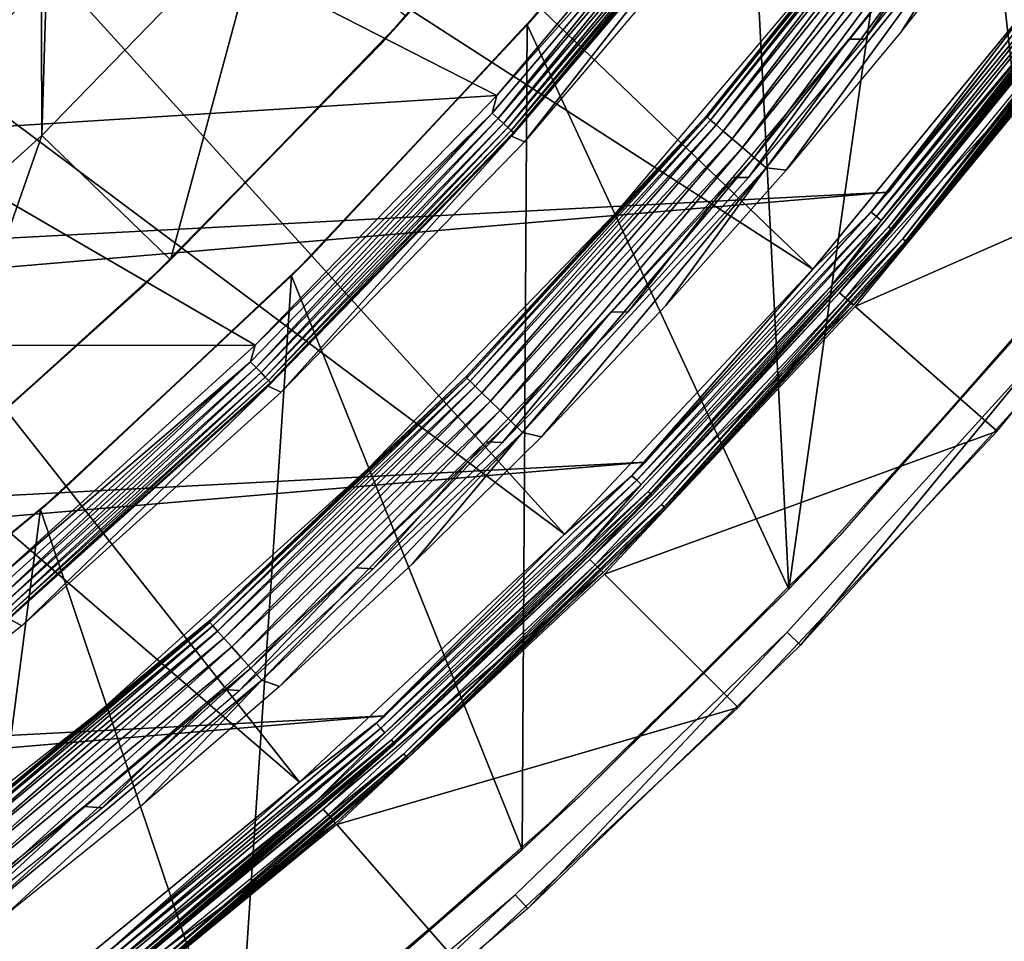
# Model space of a CAD drawing. Header units: millimetres. Extents: x -30.2 to 30.2, y -30.6 to 30.2.
# Tile 33 of 101: x 17.6 to 22.8, y -22.6 to -17.8. Entities that reach past the tile are written whole.
import ezdxf

# ---------------------------------------------------------------- set-up
doc = ezdxf.new("R2010")
doc.units = ezdxf.units.MM
doc.header["$LTSCALE"] = 65.185185
for name, color, linetype in [('1', 7, 'CONTINUOUS'), ('11', 7, 'CONTINUOUS'), ('12', 7, 'CONTINUOUS'), ('14', 7, 'CONTINUOUS'), ('17', 7, 'CONTINUOUS'), ('18', 7, 'CONTINUOUS'), ('2', 7, 'CONTINUOUS'), ('20', 7, 'CONTINUOUS'), ('22', 7, 'CONTINUOUS'), ('23', 7, 'CONTINUOUS'), ('25', 7, 'CONTINUOUS'), ('3', 7, 'CONTINUOUS'), ('32', 7, 'CONTINUOUS'), ('33', 7, 'CONTINUOUS'), ('35', 7, 'CONTINUOUS'), ('37', 7, 'CONTINUOUS'), ('39', 7, 'CONTINUOUS'), ('40', 7, 'CONTINUOUS'), ('41', 7, 'CONTINUOUS'), ('44', 7, 'CONTINUOUS'), ('46', 7, 'CONTINUOUS'), ('6', 7, 'CONTINUOUS'), ('8', 7, 'CONTINUOUS')]:
    doc.layers.add(name, color=color, linetype=linetype)

msp = doc.modelspace()

# ---------------------------------------------------------------- linework, layer by layer
at = {"layer": '1', "color": 251, "linetype": 'Continuous', "true_color": 0x4c4c4c}
for points in [[(21.382, -17.0163, 4.2035), (20.2708, -18.4301, 0.1965), (20.2019, -18.4018, 4.2035), (21.382, -17.0163, 4.2035)], [(21.4519, -17.0408, 0.1965), (20.2708, -18.4301, 0.1965), (21.382, -17.0163, 4.2035), (21.4519, -17.0408, 0.1965)], [(20.2019, -18.4018, 4.2035), (18.9998, -19.7378, 0.1965), (18.9322, -19.7058, 4.2035), (20.2019, -18.4018, 4.2035)], [(20.2708, -18.4301, 0.1965), (18.9998, -19.7378, 0.1965), (20.2019, -18.4018, 4.2035), (20.2708, -18.4301, 0.1965)], [(18.9322, -19.7058, 4.2035), (17.6446, -20.9581, 0.1965), (17.5785, -20.9222, 4.2035), (18.9322, -19.7058, 4.2035)], [(18.9998, -19.7378, 0.1965), (17.6446, -20.9581, 0.1965), (18.9322, -19.7058, 4.2035), (18.9998, -19.7378, 0.1965)], [(17.6446, -20.9581, 0.1965), (16.2111, -22.0856, 0.1965), (17.5785, -20.9222, 4.2035), (17.6446, -20.9581, 0.1965)]]:
    msp.add_3dface(points, dxfattribs=at)
at = {"layer": '11', "color": 251, "linetype": 'Continuous', "true_color": 0x4c4c4c}
for points in [[(23.24, -17.3444, 6.0066), (22.9772, -17.631, 6.0125), (22.081, -18.7978, 6.0066), (23.24, -17.3444, 6.0066)], [(23.24, -17.3444, 6.0066), (22.081, -18.7978, 6.0066), (23.2679, -17.3653, 5.994), (23.24, -17.3444, 6.0066)], [(23.2679, -17.3653, 5.994), (22.081, -18.7978, 6.0066), (22.1075, -18.8204, 5.994), (23.2679, -17.3653, 5.994)], [(23.2679, -17.3653, 5.994), (22.1075, -18.8204, 5.994), (23.2936, -17.3844, 5.9751), (23.2679, -17.3653, 5.994)], [(23.2936, -17.3844, 5.9751), (22.1075, -18.8204, 5.994), (22.1319, -18.8411, 5.9751), (23.2936, -17.3844, 5.9751)], [(23.2936, -17.3844, 5.9751), (22.1319, -18.8411, 5.9751), (23.0814, -17.711, 5.9508), (23.2936, -17.3844, 5.9751)], [(22.9772, -17.631, 6.0125), (21.7749, -19.0961, 6.0125), (22.081, -18.7978, 6.0066), (22.9772, -17.631, 6.0125)], [(23.0814, -17.711, 5.9508), (22.1319, -18.8411, 5.9751), (21.8736, -19.1827, 5.9508), (23.0814, -17.711, 5.9508)], [(22.081, -18.7978, 6.0066), (21.7749, -19.0961, 6.0125), (20.8312, -20.1739, 6.0066), (22.081, -18.7978, 6.0066)], [(22.081, -18.7978, 6.0066), (20.8312, -20.1739, 6.0066), (22.1075, -18.8204, 5.994), (22.081, -18.7978, 6.0066)], [(22.1075, -18.8204, 5.994), (20.8312, -20.1739, 6.0066), (20.8563, -20.1982, 5.994), (22.1075, -18.8204, 5.994)], [(22.1075, -18.8204, 5.994), (20.8563, -20.1982, 5.994), (22.1319, -18.8411, 5.9751), (22.1075, -18.8204, 5.994)], [(22.1319, -18.8411, 5.9751), (20.8563, -20.1982, 5.994), (20.8793, -20.2204, 5.9751), (22.1319, -18.8411, 5.9751)], [(22.1319, -18.8411, 5.9751), (20.8793, -20.2204, 5.9751), (21.8736, -19.1827, 5.9508), (22.1319, -18.8411, 5.9751)], [(21.7749, -19.0961, 6.0125), (20.4793, -20.4793, 6.0125), (20.8312, -20.1739, 6.0066), (21.7749, -19.0961, 6.0125)], [(21.8736, -19.1827, 5.9508), (20.8793, -20.2204, 5.9751), (20.5722, -20.5722, 5.9508), (21.8736, -19.1827, 5.9508)], [(20.8312, -20.1739, 6.0066), (20.4793, -20.4793, 6.0125), (19.4959, -21.4671, 6.0066), (20.8312, -20.1739, 6.0066)], [(20.8312, -20.1739, 6.0066), (19.4959, -21.4671, 6.0066), (20.8563, -20.1982, 5.994), (20.8312, -20.1739, 6.0066)], [(20.8563, -20.1982, 5.994), (19.4959, -21.4671, 6.0066), (19.5193, -21.493, 5.994), (20.8563, -20.1982, 5.994)], [(20.8563, -20.1982, 5.994), (19.5193, -21.493, 5.994), (20.8793, -20.2204, 5.9751), (20.8563, -20.1982, 5.994)], [(20.8793, -20.2204, 5.9751), (19.5193, -21.493, 5.994), (19.5408, -21.5166, 5.9751), (20.8793, -20.2204, 5.9751)], [(20.8793, -20.2204, 5.9751), (19.5408, -21.5166, 5.9751), (20.5722, -20.5722, 5.9508), (20.8793, -20.2204, 5.9751)], [(20.4793, -20.4793, 6.0125), (19.0961, -21.7749, 6.0125), (19.4959, -21.4671, 6.0066), (20.4793, -20.4793, 6.0125)], [(20.5722, -20.5722, 5.9508), (19.5408, -21.5166, 5.9751), (19.1827, -21.8736, 5.9508), (20.5722, -20.5722, 5.9508)], [(19.4959, -21.4671, 6.0066), (19.0961, -21.7749, 6.0125), (18.0804, -22.6721, 6.0066), (19.4959, -21.4671, 6.0066)], [(19.4959, -21.4671, 6.0066), (18.0804, -22.6721, 6.0066), (19.5193, -21.493, 5.994), (19.4959, -21.4671, 6.0066)], [(19.5193, -21.493, 5.994), (18.0804, -22.6721, 6.0066), (18.1022, -22.6994, 5.994), (19.5193, -21.493, 5.994)], [(19.5193, -21.493, 5.994), (18.1022, -22.6994, 5.994), (19.5408, -21.5166, 5.9751), (19.5193, -21.493, 5.994)], [(19.5408, -21.5166, 5.9751), (18.1022, -22.6994, 5.994), (18.1221, -22.7244, 5.9751), (19.5408, -21.5166, 5.9751)], [(19.5408, -21.5166, 5.9751), (18.1221, -22.7244, 5.9751), (19.1827, -21.8736, 5.9508), (19.5408, -21.5166, 5.9751)], [(19.0961, -21.7749, 6.0125), (17.631, -22.9772, 6.0125), (18.0804, -22.6721, 6.0066), (19.0961, -21.7749, 6.0125)], [(19.1827, -21.8736, 5.9508), (18.1221, -22.7244, 5.9751), (17.711, -23.0814, 5.9508), (19.1827, -21.8736, 5.9508)]]:
    msp.add_3dface(points, dxfattribs=at)
at = {"layer": '12', "color": 251, "linetype": 'Continuous', "true_color": 0x4c4c4c}
for points in [[(23.3343, -17.4148, 5.9217), (23.0814, -17.711, 5.9508), (22.1706, -18.8741, 5.9217), (23.3343, -17.4148, 5.9217)], [(23.3343, -17.4148, 5.9217), (22.1706, -18.8741, 5.9217), (23.3481, -17.4251, 5.8888), (23.3343, -17.4148, 5.9217)], [(23.3481, -17.4251, 5.8888), (22.1706, -18.8741, 5.9217), (22.1837, -18.8852, 5.8888), (23.3481, -17.4251, 5.8888)], [(23.3567, -17.4316, 5.8533), (23.3481, -17.4251, 5.8888), (22.1837, -18.8852, 5.8888), (23.3567, -17.4316, 5.8533)], [(22.1919, -18.8922, 5.8533), (23.3567, -17.4316, 5.8533), (22.1837, -18.8852, 5.8888), (22.1919, -18.8922, 5.8533)], [(22.1919, -18.8922, 5.8533), (23.125, -17.7445, 5.8165), (23.3567, -17.4316, 5.8533), (22.1919, -18.8922, 5.8533)], [(23.0814, -17.711, 5.9508), (21.8736, -19.1827, 5.9508), (22.1706, -18.8741, 5.9217), (23.0814, -17.711, 5.9508)], [(21.915, -19.2189, 5.8165), (23.125, -17.7445, 5.8165), (22.1919, -18.8922, 5.8533), (21.915, -19.2189, 5.8165)], [(22.1706, -18.8741, 5.9217), (21.8736, -19.1827, 5.9508), (20.9158, -20.2558, 5.9217), (22.1706, -18.8741, 5.9217)], [(22.1706, -18.8741, 5.9217), (20.9158, -20.2558, 5.9217), (22.1837, -18.8852, 5.8888), (22.1706, -18.8741, 5.9217)], [(22.1837, -18.8852, 5.8888), (20.9158, -20.2558, 5.9217), (20.9281, -20.2677, 5.8888), (22.1837, -18.8852, 5.8888)], [(22.1919, -18.8922, 5.8533), (22.1837, -18.8852, 5.8888), (20.9281, -20.2677, 5.8888), (22.1919, -18.8922, 5.8533)], [(20.9359, -20.2753, 5.8533), (22.1919, -18.8922, 5.8533), (20.9281, -20.2677, 5.8888), (20.9359, -20.2753, 5.8533)], [(20.9359, -20.2753, 5.8533), (21.915, -19.2189, 5.8165), (22.1919, -18.8922, 5.8533), (20.9359, -20.2753, 5.8533)], [(21.8736, -19.1827, 5.9508), (20.5722, -20.5722, 5.9508), (20.9158, -20.2558, 5.9217), (21.8736, -19.1827, 5.9508)], [(20.6111, -20.6111, 5.8165), (21.915, -19.2189, 5.8165), (20.9359, -20.2753, 5.8533), (20.6111, -20.6111, 5.8165)], [(20.9158, -20.2558, 5.9217), (20.5722, -20.5722, 5.9508), (19.575, -21.5542, 5.9217), (20.9158, -20.2558, 5.9217)], [(20.9158, -20.2558, 5.9217), (19.575, -21.5542, 5.9217), (20.9281, -20.2677, 5.8888), (20.9158, -20.2558, 5.9217)], [(20.9281, -20.2677, 5.8888), (19.575, -21.5542, 5.9217), (19.5865, -21.567, 5.8888), (20.9281, -20.2677, 5.8888)], [(20.9359, -20.2753, 5.8533), (20.9281, -20.2677, 5.8888), (19.5865, -21.567, 5.8888), (20.9359, -20.2753, 5.8533)], [(19.5938, -21.575, 5.8533), (20.9359, -20.2753, 5.8533), (19.5865, -21.567, 5.8888), (19.5938, -21.575, 5.8533)], [(19.5938, -21.575, 5.8533), (20.6111, -20.6111, 5.8165), (20.9359, -20.2753, 5.8533), (19.5938, -21.575, 5.8533)], [(20.5722, -20.5722, 5.9508), (19.1827, -21.8736, 5.9508), (19.575, -21.5542, 5.9217), (20.5722, -20.5722, 5.9508)], [(19.2189, -21.915, 5.8165), (20.6111, -20.6111, 5.8165), (19.5938, -21.575, 5.8533), (19.2189, -21.915, 5.8165)], [(19.575, -21.5542, 5.9217), (19.1827, -21.8736, 5.9508), (18.1538, -22.7641, 5.9217), (19.575, -21.5542, 5.9217)], [(19.575, -21.5542, 5.9217), (18.1538, -22.7641, 5.9217), (19.5865, -21.567, 5.8888), (19.575, -21.5542, 5.9217)], [(19.5865, -21.567, 5.8888), (18.1538, -22.7641, 5.9217), (18.1645, -22.7776, 5.8888), (19.5865, -21.567, 5.8888)], [(19.5938, -21.575, 5.8533), (19.5865, -21.567, 5.8888), (18.1645, -22.7776, 5.8888), (19.5938, -21.575, 5.8533)], [(18.1712, -22.786, 5.8533), (19.5938, -21.575, 5.8533), (18.1645, -22.7776, 5.8888), (18.1712, -22.786, 5.8533)], [(18.1712, -22.786, 5.8533), (19.2189, -21.915, 5.8165), (19.5938, -21.575, 5.8533), (18.1712, -22.786, 5.8533)], [(19.1827, -21.8736, 5.9508), (17.711, -23.0814, 5.9508), (18.1538, -22.7641, 5.9217), (19.1827, -21.8736, 5.9508)], [(17.7445, -23.125, 5.8165), (19.2189, -21.915, 5.8165), (18.1712, -22.786, 5.8533), (17.7445, -23.125, 5.8165)]]:
    msp.add_3dface(points, dxfattribs=at)
at = {"layer": '14', "color": 251, "linetype": 'Continuous', "true_color": 0x4c4c4c}
for points in [[(22.2449, -18.9373, 0.0907), (23.1573, -17.7692, 0.0598), (23.4125, -17.4732, 0.0907), (22.2449, -18.9373, 0.0907)], [(22.2449, -18.9373, 0.0907), (23.4125, -17.4732, 0.0907), (22.2588, -18.9492, 0.1259), (22.2449, -18.9373, 0.0907)], [(22.2588, -18.9492, 0.1259), (23.4125, -17.4732, 0.0907), (23.4271, -17.4841, 0.1259), (22.2588, -18.9492, 0.1259)], [(22.2671, -18.9563, 0.1641), (22.2588, -18.9492, 0.1259), (23.4271, -17.4841, 0.1259), (22.2671, -18.9563, 0.1641)], [(23.4359, -17.4907, 0.1641), (22.2671, -18.9563, 0.1641), (23.4271, -17.4841, 0.1259), (23.4359, -17.4907, 0.1641)], [(23.4359, -17.4907, 0.1641), (23.2028, -17.8041, 0.2035), (22.2671, -18.9563, 0.1641), (23.4359, -17.4907, 0.1641)], [(21.9455, -19.2457, 0.0598), (23.1573, -17.7692, 0.0598), (22.2449, -18.9373, 0.0907), (21.9455, -19.2457, 0.0598)], [(23.2028, -17.8041, 0.2035), (21.9886, -19.2835, 0.2035), (22.2671, -18.9563, 0.1641), (23.2028, -17.8041, 0.2035)], [(20.9858, -20.3237, 0.0907), (21.9455, -19.2457, 0.0598), (22.2449, -18.9373, 0.0907), (20.9858, -20.3237, 0.0907)], [(20.9858, -20.3237, 0.0907), (22.2449, -18.9373, 0.0907), (20.999, -20.3364, 0.1259), (20.9858, -20.3237, 0.0907)], [(20.999, -20.3364, 0.1259), (22.2449, -18.9373, 0.0907), (22.2588, -18.9492, 0.1259), (20.999, -20.3364, 0.1259)], [(21.0069, -20.344, 0.1641), (20.999, -20.3364, 0.1259), (22.2588, -18.9492, 0.1259), (21.0069, -20.344, 0.1641)], [(22.2671, -18.9563, 0.1641), (21.0069, -20.344, 0.1641), (22.2588, -18.9492, 0.1259), (22.2671, -18.9563, 0.1641)], [(22.2671, -18.9563, 0.1641), (21.9886, -19.2835, 0.2035), (21.0069, -20.344, 0.1641), (22.2671, -18.9563, 0.1641)], [(20.6398, -20.6398, 0.0598), (21.9455, -19.2457, 0.0598), (20.9858, -20.3237, 0.0907), (20.6398, -20.6398, 0.0598)], [(21.9886, -19.2835, 0.2035), (20.6804, -20.6804, 0.2035), (21.0069, -20.344, 0.1641), (21.9886, -19.2835, 0.2035)], [(19.6406, -21.6265, 0.0907), (20.6398, -20.6398, 0.0598), (20.9858, -20.3237, 0.0907), (19.6406, -21.6265, 0.0907)], [(19.6406, -21.6265, 0.0907), (20.9858, -20.3237, 0.0907), (19.6529, -21.64, 0.1259), (19.6406, -21.6265, 0.0907)], [(19.6529, -21.64, 0.1259), (20.9858, -20.3237, 0.0907), (20.999, -20.3364, 0.1259), (19.6529, -21.64, 0.1259)], [(19.6602, -21.6481, 0.1641), (19.6529, -21.64, 0.1259), (20.999, -20.3364, 0.1259), (19.6602, -21.6481, 0.1641)], [(21.0069, -20.344, 0.1641), (19.6602, -21.6481, 0.1641), (20.999, -20.3364, 0.1259), (21.0069, -20.344, 0.1641)], [(21.0069, -20.344, 0.1641), (20.6804, -20.6804, 0.2035), (19.6602, -21.6481, 0.1641), (21.0069, -20.344, 0.1641)], [(19.2457, -21.9455, 0.0598), (20.6398, -20.6398, 0.0598), (19.6406, -21.6265, 0.0907), (19.2457, -21.9455, 0.0598)], [(20.6804, -20.6804, 0.2035), (19.2835, -21.9886, 0.2035), (19.6602, -21.6481, 0.1641), (20.6804, -20.6804, 0.2035)], [(18.2146, -22.8404, 0.0907), (19.2457, -21.9455, 0.0598), (19.6406, -21.6265, 0.0907), (18.2146, -22.8404, 0.0907)], [(18.2146, -22.8404, 0.0907), (19.6406, -21.6265, 0.0907), (18.226, -22.8547, 0.1259), (18.2146, -22.8404, 0.0907)], [(18.226, -22.8547, 0.1259), (19.6406, -21.6265, 0.0907), (19.6529, -21.64, 0.1259), (18.226, -22.8547, 0.1259)], [(18.2329, -22.8633, 0.1641), (18.226, -22.8547, 0.1259), (19.6529, -21.64, 0.1259), (18.2329, -22.8633, 0.1641)], [(19.6602, -21.6481, 0.1641), (18.2329, -22.8633, 0.1641), (19.6529, -21.64, 0.1259), (19.6602, -21.6481, 0.1641)], [(19.6602, -21.6481, 0.1641), (19.2835, -21.9886, 0.2035), (18.2329, -22.8633, 0.1641), (19.6602, -21.6481, 0.1641)], [(17.7692, -23.1573, 0.0598), (19.2457, -21.9455, 0.0598), (18.2146, -22.8404, 0.0907), (17.7692, -23.1573, 0.0598)], [(19.2835, -21.9886, 0.2035), (17.8041, -23.2028, 0.2035), (18.2329, -22.8633, 0.1641), (19.2835, -21.9886, 0.2035)]]:
    msp.add_3dface(points, dxfattribs=at)
at = {"layer": '17', "color": 4, "linetype": 'Continuous'}
for points in [[(21.2236, -18.2912, -30.4956), (21.9627, -17.3672, -32.6017), (22.3847, -16.8503, -30.4956), (21.2236, -18.2912, -30.4956)], [(20.754, -18.795, -32.6017), (21.9627, -17.3672, -32.6017), (21.2236, -18.2912, -30.4956), (20.754, -18.795, -32.6017)], [(19.9697, -19.6525, -30.4956), (20.754, -18.795, -32.6017), (21.2236, -18.2912, -30.4956), (19.9697, -19.6525, -30.4956)], [(19.4526, -20.1389, -32.6017), (20.754, -18.795, -32.6017), (19.9697, -19.6525, -30.4956), (19.4526, -20.1389, -32.6017)], [(18.6284, -20.9283, -30.4956), (19.4526, -20.1389, -32.6017), (19.9697, -19.6525, -30.4956), (18.6284, -20.9283, -30.4956)], [(18.0645, -21.3929, -32.6017), (19.4526, -20.1389, -32.6017), (18.6284, -20.9283, -30.4956), (18.0645, -21.3929, -32.6017)], [(17.2057, -22.1127, -30.4956), (18.0645, -21.3929, -32.6017), (18.6284, -20.9283, -30.4956), (17.2057, -22.1127, -30.4956)], [(16.5956, -22.5514, -32.6017), (18.0645, -21.3929, -32.6017), (17.2057, -22.1127, -30.4956), (16.5956, -22.5514, -32.6017)]]:
    msp.add_3dface(points, dxfattribs=at)
at = {"layer": '18', "color": 4, "linetype": 'Continuous'}
for points in [[(21.2236, -18.2912, -30.4956), (22.3847, -16.8503, -30.4956), (22.387, -16.8609, -30.41), (21.2236, -18.2912, -30.4956)], [(21.2246, -18.3026, -30.41), (21.2236, -18.2912, -30.4956), (22.387, -16.8609, -30.41), (21.2246, -18.3026, -30.41)], [(21.2246, -18.3026, -30.41), (22.387, -16.8609, -30.41), (21.242, -18.3176, -30.3263), (21.2246, -18.3026, -30.41)], [(22.387, -16.8609, -30.41), (22.4053, -16.8747, -30.3263), (21.242, -18.3176, -30.3263), (22.387, -16.8609, -30.41)], [(22.4053, -16.8747, -30.3263), (21.2701, -18.3417, -30.2479), (21.242, -18.3176, -30.3263), (22.4053, -16.8747, -30.3263)], [(22.435, -16.8969, -30.2479), (21.2701, -18.3417, -30.2479), (22.4053, -16.8747, -30.3263), (22.435, -16.8969, -30.2479)], [(22.435, -16.8969, -30.2479), (21.3082, -18.3743, -30.177), (21.2701, -18.3417, -30.2479), (22.435, -16.8969, -30.2479)], [(22.4752, -16.9269, -30.177), (21.3082, -18.3743, -30.177), (22.435, -16.8969, -30.2479), (22.4752, -16.9269, -30.177)], [(22.4752, -16.9269, -30.177), (21.355, -18.4143, -30.1159), (21.3082, -18.3743, -30.177), (22.4752, -16.9269, -30.177)], [(22.5245, -16.9637, -30.1159), (21.355, -18.4143, -30.1159), (22.4752, -16.9269, -30.177), (22.5245, -16.9637, -30.1159)], [(22.5245, -16.9637, -30.1159), (21.4091, -18.4605, -30.0663), (21.355, -18.4143, -30.1159), (22.5245, -16.9637, -30.1159)], [(22.5816, -17.0063, -30.0663), (21.4091, -18.4605, -30.0663), (22.5245, -16.9637, -30.1159), (22.5816, -17.0063, -30.0663)], [(22.5816, -17.0063, -30.0663), (21.469, -18.5117, -30.0299), (21.4091, -18.4605, -30.0663), (22.5816, -17.0063, -30.0663)], [(22.6448, -17.0533, -30.0299), (21.469, -18.5117, -30.0299), (22.5816, -17.0063, -30.0663), (22.6448, -17.0533, -30.0299)], [(22.6448, -17.0533, -30.0299), (21.5328, -18.5661, -30.0075), (21.469, -18.5117, -30.0299), (22.6448, -17.0533, -30.0299)], [(22.712, -17.1033, -30.0075), (21.5328, -18.5661, -30.0075), (22.6448, -17.0533, -30.0299), (22.712, -17.1033, -30.0075)], [(22.712, -17.1033, -30.0075), (21.636, -18.5785, -30), (21.5328, -18.5661, -30.0075), (22.712, -17.1033, -30.0075)], [(22.2395, -17.8516, -30), (21.636, -18.5785, -30), (22.712, -17.1033, -30.0075), (22.2395, -17.8516, -30)], [(22.8187, -17.1051, -30), (22.2395, -17.8516, -30), (22.712, -17.1033, -30.0075), (22.8187, -17.1051, -30)], [(19.9697, -19.6525, -30.4956), (21.2236, -18.2912, -30.4956), (21.2246, -18.3026, -30.41), (19.9697, -19.6525, -30.4956)], [(19.9695, -19.6644, -30.41), (19.9697, -19.6525, -30.4956), (21.2246, -18.3026, -30.41), (19.9695, -19.6644, -30.41)], [(19.9695, -19.6644, -30.41), (21.2246, -18.3026, -30.41), (19.9858, -19.6805, -30.3263), (19.9695, -19.6644, -30.41)], [(21.2246, -18.3026, -30.41), (21.242, -18.3176, -30.3263), (19.9858, -19.6805, -30.3263), (21.2246, -18.3026, -30.41)], [(21.242, -18.3176, -30.3263), (20.0123, -19.7064, -30.2479), (19.9858, -19.6805, -30.3263), (21.242, -18.3176, -30.3263)], [(21.2701, -18.3417, -30.2479), (20.0123, -19.7064, -30.2479), (21.242, -18.3176, -30.3263), (21.2701, -18.3417, -30.2479)], [(21.2701, -18.3417, -30.2479), (20.0481, -19.7415, -30.177), (20.0123, -19.7064, -30.2479), (21.2701, -18.3417, -30.2479)], [(21.3082, -18.3743, -30.177), (20.0481, -19.7415, -30.177), (21.2701, -18.3417, -30.2479), (21.3082, -18.3743, -30.177)], [(21.3082, -18.3743, -30.177), (20.0922, -19.7845, -30.1159), (20.0481, -19.7415, -30.177), (21.3082, -18.3743, -30.177)], [(21.355, -18.4143, -30.1159), (20.0922, -19.7845, -30.1159), (21.3082, -18.3743, -30.177), (21.355, -18.4143, -30.1159)], [(21.355, -18.4143, -30.1159), (20.1432, -19.8342, -30.0663), (20.0922, -19.7845, -30.1159), (21.355, -18.4143, -30.1159)], [(21.4091, -18.4605, -30.0663), (20.1432, -19.8342, -30.0663), (21.355, -18.4143, -30.1159), (21.4091, -18.4605, -30.0663)], [(21.4091, -18.4605, -30.0663), (20.1995, -19.8892, -30.0299), (20.1432, -19.8342, -30.0663), (21.4091, -18.4605, -30.0663)], [(21.469, -18.5117, -30.0299), (20.1995, -19.8892, -30.0299), (21.4091, -18.4605, -30.0663), (21.469, -18.5117, -30.0299)], [(21.469, -18.5117, -30.0299), (20.2595, -19.9477, -30.0075), (20.1995, -19.8892, -30.0299), (21.469, -18.5117, -30.0299)], [(21.5328, -18.5661, -30.0075), (20.2595, -19.9477, -30.0075), (21.469, -18.5117, -30.0299), (21.5328, -18.5661, -30.0075)], [(21.5328, -18.5661, -30.0075), (20.3583, -19.9704, -30), (20.2595, -19.9477, -30.0075), (21.5328, -18.5661, -30.0075)], [(21.0087, -19.285, -30), (20.3583, -19.9704, -30), (21.5328, -18.5661, -30.0075), (21.0087, -19.285, -30)], [(21.636, -18.5785, -30), (21.0087, -19.285, -30), (21.5328, -18.5661, -30.0075), (21.636, -18.5785, -30)], [(18.6272, -20.9403, -30.41), (18.6284, -20.9283, -30.4956), (19.9695, -19.6644, -30.41), (18.6272, -20.9403, -30.41)], [(18.6272, -20.9403, -30.41), (19.9695, -19.6644, -30.41), (18.6424, -20.9574, -30.3263), (18.6272, -20.9403, -30.41)], [(18.6284, -20.9283, -30.4956), (19.9697, -19.6525, -30.4956), (19.9695, -19.6644, -30.41), (18.6284, -20.9283, -30.4956)], [(19.9695, -19.6644, -30.41), (19.9858, -19.6805, -30.3263), (18.6424, -20.9574, -30.3263), (19.9695, -19.6644, -30.41)], [(19.9858, -19.6805, -30.3263), (18.6671, -20.9851, -30.2479), (18.6424, -20.9574, -30.3263), (19.9858, -19.6805, -30.3263)], [(20.0123, -19.7064, -30.2479), (18.6671, -20.9851, -30.2479), (19.9858, -19.6805, -30.3263), (20.0123, -19.7064, -30.2479)], [(20.0123, -19.7064, -30.2479), (18.7006, -21.0224, -30.177), (18.6671, -20.9851, -30.2479), (20.0123, -19.7064, -30.2479)], [(20.0481, -19.7415, -30.177), (18.7006, -21.0224, -30.177), (20.0123, -19.7064, -30.2479), (20.0481, -19.7415, -30.177)], [(20.0481, -19.7415, -30.177), (18.7417, -21.0683, -30.1159), (18.7006, -21.0224, -30.177), (20.0481, -19.7415, -30.177)], [(20.0922, -19.7845, -30.1159), (18.7417, -21.0683, -30.1159), (20.0481, -19.7415, -30.177), (20.0922, -19.7845, -30.1159)], [(20.0922, -19.7845, -30.1159), (18.7892, -21.1213, -30.0663), (18.7417, -21.0683, -30.1159), (20.0922, -19.7845, -30.1159)], [(20.1432, -19.8342, -30.0663), (18.7892, -21.1213, -30.0663), (20.0922, -19.7845, -30.1159), (20.1432, -19.8342, -30.0663)], [(20.1432, -19.8342, -30.0663), (18.8418, -21.1799, -30.0299), (18.7892, -21.1213, -30.0663), (20.1432, -19.8342, -30.0663)], [(20.1995, -19.8892, -30.0299), (18.8418, -21.1799, -30.0299), (20.1432, -19.8342, -30.0663), (20.1995, -19.8892, -30.0299)], [(20.1995, -19.8892, -30.0299), (18.8978, -21.2423, -30.0075), (18.8418, -21.1799, -30.0299), (20.1995, -19.8892, -30.0299)], [(20.2595, -19.9477, -30.0075), (18.8978, -21.2423, -30.0075), (20.1995, -19.8892, -30.0299), (20.2595, -19.9477, -30.0075)], [(20.2595, -19.9477, -30.0075), (18.9913, -21.2745, -30), (18.8978, -21.2423, -30.0075), (20.2595, -19.9477, -30.0075)], [(19.6856, -20.6338, -30), (18.9913, -21.2745, -30), (20.2595, -19.9477, -30.0075), (19.6856, -20.6338, -30)], [(20.3583, -19.9704, -30), (19.6856, -20.6338, -30), (20.2595, -19.9477, -30.0075), (20.3583, -19.9704, -30)], [(17.2035, -22.1248, -30.41), (17.2057, -22.1127, -30.4956), (18.6272, -20.9403, -30.41), (17.2035, -22.1248, -30.41)], [(17.2035, -22.1248, -30.41), (18.6272, -20.9403, -30.41), (17.2176, -22.1429, -30.3263), (17.2035, -22.1248, -30.41)], [(17.2057, -22.1127, -30.4956), (18.6284, -20.9283, -30.4956), (18.6272, -20.9403, -30.41), (17.2057, -22.1127, -30.4956)], [(18.6272, -20.9403, -30.41), (18.6424, -20.9574, -30.3263), (17.2176, -22.1429, -30.3263), (18.6272, -20.9403, -30.41)], [(18.6424, -20.9574, -30.3263), (17.2405, -22.1721, -30.2479), (17.2176, -22.1429, -30.3263), (18.6424, -20.9574, -30.3263)], [(18.6671, -20.9851, -30.2479), (17.2405, -22.1721, -30.2479), (18.6424, -20.9574, -30.3263), (18.6671, -20.9851, -30.2479)], [(18.6671, -20.9851, -30.2479), (17.2713, -22.2116, -30.177), (17.2405, -22.1721, -30.2479), (18.6671, -20.9851, -30.2479)], [(18.7006, -21.0224, -30.177), (17.2713, -22.2116, -30.177), (18.6671, -20.9851, -30.2479), (18.7006, -21.0224, -30.177)], [(18.7006, -21.0224, -30.177), (17.3093, -22.2601, -30.1159), (17.2713, -22.2116, -30.177), (18.7006, -21.0224, -30.177)], [(18.7417, -21.0683, -30.1159), (17.3093, -22.2601, -30.1159), (18.7006, -21.0224, -30.177), (18.7417, -21.0683, -30.1159)], [(18.7417, -21.0683, -30.1159), (17.3532, -22.3161, -30.0663), (17.3093, -22.2601, -30.1159), (18.7417, -21.0683, -30.1159)], [(18.7892, -21.1213, -30.0663), (17.3532, -22.3161, -30.0663), (18.7417, -21.0683, -30.1159), (18.7892, -21.1213, -30.0663)], [(18.7892, -21.1213, -30.0663), (17.4018, -22.3781, -30.0299), (17.3532, -22.3161, -30.0663), (18.7892, -21.1213, -30.0663)], [(18.8418, -21.1799, -30.0299), (17.4018, -22.3781, -30.0299), (18.7892, -21.1213, -30.0663), (18.8418, -21.1799, -30.0299)], [(18.8418, -21.1799, -30.0299), (17.4535, -22.444, -30.0075), (17.4018, -22.3781, -30.0299), (18.8418, -21.1799, -30.0299)], [(18.8978, -21.2423, -30.0075), (17.4535, -22.444, -30.0075), (18.8418, -21.1799, -30.0299), (18.8978, -21.2423, -30.0075)], [(18.8978, -21.2423, -30.0075), (17.541, -22.4853, -30), (17.4535, -22.444, -30.0075), (18.8978, -21.2423, -30.0075)], [(18.2762, -21.892, -30), (17.541, -22.4853, -30), (18.8978, -21.2423, -30.0075), (18.2762, -21.892, -30)], [(18.9913, -21.2745, -30), (18.2762, -21.892, -30), (18.8978, -21.2423, -30.0075), (18.9913, -21.2745, -30)]]:
    msp.add_3dface(points, dxfattribs=at)
at = {"layer": '2', "color": 251, "linetype": 'Continuous', "true_color": 0x4c4c4c}
for points in [[(20.1249, -18.1888, 4.4), (18.1736, -17.1918, 4.4), (21.2911, -16.8085, 4.4), (20.1249, -18.1888, 4.4)], [(16.9624, -18.3875, 4.4), (18.1736, -17.1918, 4.4), (20.1249, -18.1888, 4.4), (16.9624, -18.3875, 4.4)], [(18.8637, -19.4926, 4.4), (16.9624, -18.3875, 4.4), (20.1249, -18.1888, 4.4), (18.8637, -19.4926, 4.4)], [(15.6779, -19.4941, 4.4), (16.9624, -18.3875, 4.4), (18.8637, -19.4926, 4.4), (15.6779, -19.4941, 4.4)], [(17.5203, -20.7087, 4.4), (15.6779, -19.4941, 4.4), (18.8637, -19.4926, 4.4), (17.5203, -20.7087, 4.4)]]:
    msp.add_3dface(points, dxfattribs=at)
at = {"layer": '20', "color": 4, "linetype": 'Continuous'}
for points in [[(23.2107, -17.8102, -0.1933), (21.9962, -19.2901, -0.1933), (23.9935, -18.4108, -29.7933), (23.2107, -17.8102, -0.1933)], [(23.9935, -18.4108, -29.7933), (21.9962, -19.2901, -0.1933), (22.738, -19.9407, -29.7933), (23.9935, -18.4108, -29.7933)], [(21.9962, -19.2901, -0.1933), (20.6874, -20.6874, -0.1933), (22.738, -19.9407, -29.7933), (21.9962, -19.2901, -0.1933)], [(22.738, -19.9407, -29.7933), (20.6874, -20.6874, -0.1933), (21.3851, -21.3851, -29.7933), (22.738, -19.9407, -29.7933)], [(20.6874, -20.6874, -0.1933), (19.2901, -21.9962, -0.1933), (21.3851, -21.3851, -29.7933), (20.6874, -20.6874, -0.1933)], [(21.3851, -21.3851, -29.7933), (19.2901, -21.9962, -0.1933), (19.9407, -22.738, -29.7933), (21.3851, -21.3851, -29.7933)], [(19.2901, -21.9962, -0.1933), (17.8102, -23.2107, -0.1933), (19.9407, -22.738, -29.7933), (19.2901, -21.9962, -0.1933)]]:
    msp.add_3dface(points, dxfattribs=at)
at = {"layer": '22', "color": 4, "linetype": 'Continuous'}
for points in [[(17.7504, -18.3975, -2), (18.9236, -17.1888, -2), (18.4212, -19.0473, -30), (17.7504, -18.3975, -2)], [(18.4212, -19.0473, -30), (18.9236, -17.1888, -2), (19.6522, -17.7744, -30), (18.4212, -19.0473, -30)], [(16.4961, -19.5297, -2), (17.7504, -18.3975, -2), (17.1078, -20.2352, -30), (16.4961, -19.5297, -2)], [(17.1078, -20.2352, -30), (17.7504, -18.3975, -2), (18.4212, -19.0473, -30), (17.1078, -20.2352, -30)]]:
    msp.add_3dface(points, dxfattribs=at)
at = {"layer": '23', "color": 4, "linetype": 'Continuous'}
for points in [[(16.3634, 19.6405, -2), (17.6374, 18.5058, -2), (16.4961, -19.5297, -2), (16.3634, 19.6405, -2)], [(17.6374, 18.5058, -2), (17.7504, -18.3975, -2), (16.4961, -19.5297, -2), (17.6374, 18.5058, -2)], [(17.6374, 18.5058, -2), (18.8281, 17.2934, -2), (17.7504, -18.3975, -2), (17.6374, 18.5058, -2)], [(18.8281, 17.2934, -2), (18.9236, -17.1888, -2), (17.7504, -18.3975, -2), (18.8281, 17.2934, -2)]]:
    msp.add_3dface(points, dxfattribs=at)
at = {"layer": '25', "color": 4, "linetype": 'Continuous'}
for points in [[(19.5161, -17.9237, -32.8), (19.6522, -17.7744, -30), (20.6652, -16.5858, -32.8), (19.5161, -17.9237, -32.8)], [(18.4212, -19.0473, -30), (19.6522, -17.7744, -30), (19.5161, -17.9237, -32.8), (18.4212, -19.0473, -30)], [(18.2805, -19.1824, -32.8), (18.4212, -19.0473, -30), (19.5161, -17.9237, -32.8), (18.2805, -19.1824, -32.8)], [(17.1078, -20.2352, -30), (18.4212, -19.0473, -30), (18.2805, -19.1824, -32.8), (17.1078, -20.2352, -30)], [(16.9615, -20.358, -32.8), (17.1078, -20.2352, -30), (18.2805, -19.1824, -32.8), (16.9615, -20.358, -32.8)]]:
    msp.add_3dface(points, dxfattribs=at)
at = {"layer": '3', "color": 251, "linetype": 'Continuous', "true_color": 0x4c4c4c}
for points in [[(20.1249, -18.1888, 4.4), (21.2911, -16.8085, 4.4), (21.2732, -16.9023, 4.3951), (20.1249, -18.1888, 4.4)], [(20.1007, -18.281, 4.3951), (20.1249, -18.1888, 4.4), (21.2732, -16.9023, 4.3951), (20.1007, -18.281, 4.3951)], [(20.1007, -18.281, 4.3951), (21.2732, -16.9023, 4.3951), (20.1318, -18.3092, 4.3807), (20.1007, -18.281, 4.3951)], [(20.1318, -18.3092, 4.3807), (21.2732, -16.9023, 4.3951), (21.306, -16.9283, 4.3807), (20.1318, -18.3092, 4.3807)], [(20.1318, -18.3092, 4.3807), (21.306, -16.9283, 4.3807), (20.1596, -18.3345, 4.3574), (20.1318, -18.3092, 4.3807)], [(20.1596, -18.3345, 4.3574), (21.306, -16.9283, 4.3807), (21.3355, -16.9518, 4.3574), (20.1596, -18.3345, 4.3574)], [(20.1596, -18.3345, 4.3574), (21.3355, -16.9518, 4.3574), (20.1831, -18.3558, 4.3263), (20.1596, -18.3345, 4.3574)], [(20.1831, -18.3558, 4.3263), (21.3355, -16.9518, 4.3574), (21.3603, -16.9715, 4.3263), (20.1831, -18.3558, 4.3263)], [(20.1831, -18.3558, 4.3263), (21.3603, -16.9715, 4.3263), (20.2008, -18.372, 4.2891), (20.1831, -18.3558, 4.3263)], [(20.2008, -18.372, 4.2891), (21.3603, -16.9715, 4.3263), (21.3791, -16.9864, 4.2891), (20.2008, -18.372, 4.2891)], [(20.2008, -18.372, 4.2891), (21.3791, -16.9864, 4.2891), (20.2121, -18.3822, 4.2474), (20.2008, -18.372, 4.2891)], [(21.382, -17.0163, 4.2035), (20.2019, -18.4018, 4.2035), (20.2121, -18.3822, 4.2474), (21.382, -17.0163, 4.2035)], [(20.2121, -18.3822, 4.2474), (21.3791, -16.9864, 4.2891), (21.391, -16.9959, 4.2474), (20.2121, -18.3822, 4.2474)], [(21.382, -17.0163, 4.2035), (20.2121, -18.3822, 4.2474), (21.391, -16.9959, 4.2474), (21.382, -17.0163, 4.2035)], [(18.8637, -19.4926, 4.4), (20.1249, -18.1888, 4.4), (20.1007, -18.281, 4.3951), (18.8637, -19.4926, 4.4)], [(18.8391, -19.5786, 4.3951), (18.8637, -19.4926, 4.4), (20.1007, -18.281, 4.3951), (18.8391, -19.5786, 4.3951)], [(18.8391, -19.5786, 4.3951), (20.1007, -18.281, 4.3951), (18.8682, -19.6088, 4.3807), (18.8391, -19.5786, 4.3951)], [(18.8682, -19.6088, 4.3807), (20.1007, -18.281, 4.3951), (20.1318, -18.3092, 4.3807), (18.8682, -19.6088, 4.3807)], [(18.8682, -19.6088, 4.3807), (20.1318, -18.3092, 4.3807), (18.8943, -19.636, 4.3574), (18.8682, -19.6088, 4.3807)], [(18.8943, -19.636, 4.3574), (20.1318, -18.3092, 4.3807), (20.1596, -18.3345, 4.3574), (18.8943, -19.636, 4.3574)], [(18.8943, -19.636, 4.3574), (20.1596, -18.3345, 4.3574), (18.9163, -19.6588, 4.3263), (18.8943, -19.636, 4.3574)], [(18.9163, -19.6588, 4.3263), (20.1596, -18.3345, 4.3574), (20.1831, -18.3558, 4.3263), (18.9163, -19.6588, 4.3263)], [(18.9163, -19.6588, 4.3263), (20.1831, -18.3558, 4.3263), (18.9329, -19.6761, 4.2891), (18.9163, -19.6588, 4.3263)], [(20.2019, -18.4018, 4.2035), (18.9322, -19.7058, 4.2035), (18.9435, -19.687, 4.2474), (20.2019, -18.4018, 4.2035)], [(18.9329, -19.6761, 4.2891), (20.1831, -18.3558, 4.3263), (20.2008, -18.372, 4.2891), (18.9329, -19.6761, 4.2891)], [(18.9329, -19.6761, 4.2891), (20.2008, -18.372, 4.2891), (18.9435, -19.687, 4.2474), (18.9329, -19.6761, 4.2891)], [(18.9435, -19.687, 4.2474), (20.2008, -18.372, 4.2891), (20.2121, -18.3822, 4.2474), (18.9435, -19.687, 4.2474)], [(20.2019, -18.4018, 4.2035), (18.9435, -19.687, 4.2474), (20.2121, -18.3822, 4.2474), (20.2019, -18.4018, 4.2035)], [(17.5203, -20.7087, 4.4), (18.8637, -19.4926, 4.4), (18.8391, -19.5786, 4.3951), (17.5203, -20.7087, 4.4)], [(17.4939, -20.7893, 4.3951), (17.5203, -20.7087, 4.4), (18.8391, -19.5786, 4.3951), (17.4939, -20.7893, 4.3951)], [(17.4939, -20.7893, 4.3951), (18.8391, -19.5786, 4.3951), (17.5209, -20.8214, 4.3807), (17.4939, -20.7893, 4.3951)], [(17.5209, -20.8214, 4.3807), (18.8391, -19.5786, 4.3951), (18.8682, -19.6088, 4.3807), (17.5209, -20.8214, 4.3807)], [(17.5209, -20.8214, 4.3807), (18.8682, -19.6088, 4.3807), (17.5452, -20.8502, 4.3574), (17.5209, -20.8214, 4.3807)], [(17.5452, -20.8502, 4.3574), (18.8682, -19.6088, 4.3807), (18.8943, -19.636, 4.3574), (17.5452, -20.8502, 4.3574)], [(17.5452, -20.8502, 4.3574), (18.8943, -19.636, 4.3574), (17.5656, -20.8744, 4.3263), (17.5452, -20.8502, 4.3574)], [(17.5656, -20.8744, 4.3263), (18.8943, -19.636, 4.3574), (18.9163, -19.6588, 4.3263), (17.5656, -20.8744, 4.3263)], [(17.5656, -20.8744, 4.3263), (18.9163, -19.6588, 4.3263), (17.581, -20.8928, 4.2891), (17.5656, -20.8744, 4.3263)], [(17.581, -20.8928, 4.2891), (18.9163, -19.6588, 4.3263), (18.9329, -19.6761, 4.2891), (17.581, -20.8928, 4.2891)], [(17.581, -20.8928, 4.2891), (18.9329, -19.6761, 4.2891), (17.5908, -20.9045, 4.2474), (17.581, -20.8928, 4.2891)], [(17.5908, -20.9045, 4.2474), (18.9329, -19.6761, 4.2891), (18.9435, -19.687, 4.2474), (17.5908, -20.9045, 4.2474)], [(18.9322, -19.7058, 4.2035), (17.5908, -20.9045, 4.2474), (18.9435, -19.687, 4.2474), (18.9322, -19.7058, 4.2035)], [(18.9322, -19.7058, 4.2035), (17.5785, -20.9222, 4.2035), (17.5908, -20.9045, 4.2474), (18.9322, -19.7058, 4.2035)]]:
    msp.add_3dface(points, dxfattribs=at)
at = {"layer": '32', "color": 251, "linetype": 'Continuous', "true_color": 0x4c4c4c}
for points in [[(21.6412, -20.9917, -35.7544), (22.9678, -19.5314, -35.7544), (21.7108, -21.0592, -30.2035), (21.6412, -20.9917, -35.7544)], [(21.7108, -21.0592, -30.2035), (22.9678, -19.5314, -35.7544), (23.0416, -19.5941, -30.2035), (21.7108, -21.0592, -30.2035)], [(20.222, -22.3622, -35.7544), (21.6412, -20.9917, -35.7544), (20.287, -22.434, -30.2035), (20.222, -22.3622, -35.7544)], [(20.287, -22.434, -30.2035), (21.6412, -20.9917, -35.7544), (21.7108, -21.0592, -30.2035), (20.287, -22.434, -30.2035)], [(18.7161, -23.6369, -35.7544), (20.222, -22.3622, -35.7544), (18.7763, -23.7128, -30.2035), (18.7161, -23.6369, -35.7544)], [(18.7763, -23.7128, -30.2035), (20.222, -22.3622, -35.7544), (20.287, -22.434, -30.2035), (18.7763, -23.7128, -30.2035)]]:
    msp.add_3dface(points, dxfattribs=at)
at = {"layer": '33', "color": 251, "linetype": 'Continuous', "true_color": 0x4c4c4c}
for points in [[(21.9641, -17.8943, -33.9544), (22.0472, -17.8948, -30.2456), (22.5483, -17.1523, -33.9544), (21.9641, -17.8943, -33.9544)], [(22.0472, -17.8948, -30.2456), (22.6297, -17.1521, -30.2456), (22.5483, -17.1523, -33.9544), (22.0472, -17.8948, -30.2456)], [(21.3554, -18.6165, -33.9544), (21.4403, -18.6176, -30.2456), (21.9641, -17.8943, -33.9544), (21.3554, -18.6165, -33.9544)], [(21.4403, -18.6176, -30.2456), (22.0472, -17.8948, -30.2456), (21.9641, -17.8943, -33.9544), (21.4403, -18.6176, -30.2456)], [(20.723, -19.318, -33.9544), (20.8096, -19.3199, -30.2456), (21.3554, -18.6165, -33.9544), (20.723, -19.318, -33.9544)], [(20.8096, -19.3199, -30.2456), (21.4403, -18.6176, -30.2456), (21.3554, -18.6165, -33.9544), (20.8096, -19.3199, -30.2456)], [(20.0676, -19.998, -33.9544), (20.156, -20.0009, -30.2456), (20.723, -19.318, -33.9544), (20.0676, -19.998, -33.9544)], [(20.156, -20.0009, -30.2456), (20.8096, -19.3199, -30.2456), (20.723, -19.318, -33.9544), (20.156, -20.0009, -30.2456)], [(19.3899, -20.6558, -33.9544), (19.4802, -20.6597, -30.2456), (20.0676, -19.998, -33.9544), (19.3899, -20.6558, -33.9544)], [(19.4802, -20.6597, -30.2456), (20.156, -20.0009, -30.2456), (20.0676, -19.998, -33.9544), (19.4802, -20.6597, -30.2456)], [(18.6906, -21.2906, -33.9544), (18.7828, -21.2957, -30.2456), (19.3899, -20.6558, -33.9544), (18.6906, -21.2906, -33.9544)], [(18.7828, -21.2957, -30.2456), (19.4802, -20.6597, -30.2456), (19.3899, -20.6558, -33.9544), (18.7828, -21.2957, -30.2456)], [(17.9705, -21.9018, -33.9544), (18.0646, -21.9082, -30.2456), (18.6906, -21.2906, -33.9544), (17.9705, -21.9018, -33.9544)], [(18.0646, -21.9082, -30.2456), (18.7828, -21.2957, -30.2456), (18.6906, -21.2906, -33.9544), (18.0646, -21.9082, -30.2456)], [(17.2305, -22.4886, -33.9544), (17.3265, -22.4965, -30.2456), (17.9705, -21.9018, -33.9544), (17.2305, -22.4886, -33.9544)], [(17.3265, -22.4965, -30.2456), (18.0646, -21.9082, -30.2456), (17.9705, -21.9018, -33.9544), (17.3265, -22.4965, -30.2456)]]:
    msp.add_3dface(points, dxfattribs=at)
at = {"layer": '35', "color": 251, "linetype": 'Continuous', "true_color": 0x4c4c4c}
for points in [[(19.0903, -19.0935, -34.2), (20.323, -17.7758, -34.2), (19.0903, -19.0935, -36), (19.0903, -19.0935, -34.2)], [(19.0903, -19.0935, -36), (20.323, -17.7758, -34.2), (20.323, -17.7758, -36), (19.0903, -19.0935, -36)], [(17.7723, -20.3259, -34.2), (19.0903, -19.0935, -34.2), (17.7723, -20.3259, -36), (17.7723, -20.3259, -34.2)], [(17.7723, -20.3259, -36), (19.0903, -19.0935, -34.2), (19.0903, -19.0935, -36), (17.7723, -20.3259, -36)], [(16.375, -21.4676, -34.2), (17.7723, -20.3259, -34.2), (16.375, -21.4676, -36), (16.375, -21.4676, -34.2)], [(16.375, -21.4676, -36), (17.7723, -20.3259, -34.2), (17.7723, -20.3259, -36), (16.375, -21.4676, -36)]]:
    msp.add_3dface(points, dxfattribs=at)
at = {"layer": '37', "color": 251, "linetype": 'Continuous', "true_color": 0x4c4c4c}
for points in [[(23.1765, -19.0486, -36), (21.9151, -20.4873, -36), (22.9549, -19.3151, -436), (23.1765, -19.0486, -36)], [(22.9549, -19.3151, -436), (21.9151, -20.4873, -36), (21.6502, -20.7674, -436), (22.9549, -19.3151, -436)], [(21.9151, -20.4873, -36), (20.5629, -21.8441, -36), (21.6502, -20.7674, -436), (21.9151, -20.4873, -36)], [(21.6502, -20.7674, -436), (20.5629, -21.8441, -36), (20.2587, -22.1257, -436), (21.6502, -20.7674, -436)], [(20.5629, -21.8441, -36), (19.1237, -23.1146, -36), (20.2587, -22.1257, -436), (20.5629, -21.8441, -36)], [(20.2587, -22.1257, -436), (19.1237, -23.1146, -36), (18.769, -23.4003, -436), (20.2587, -22.1257, -436)]]:
    msp.add_3dface(points, dxfattribs=at)
at = {"layer": '39', "color": 251, "linetype": 'Continuous', "true_color": 0x4c4c4c}
for points in [[(21.4277, -16.4276, -436), (20.2839, -17.82, -436), (20.3714, -17.7202, -36), (21.4277, -16.4276, -436)], [(20.3714, -17.7202, -36), (20.2839, -17.82, -436), (19.154, -19.0296, -36), (20.3714, -17.7202, -36)], [(20.2839, -17.82, -436), (19.0533, -19.1303, -436), (19.154, -19.0296, -36), (20.2839, -17.82, -436)], [(19.154, -19.0296, -36), (19.0533, -19.1303, -436), (17.8471, -20.2603, -36), (19.154, -19.0296, -36)], [(19.0533, -19.1303, -436), (17.7431, -20.3504, -436), (17.8471, -20.2603, -36), (19.0533, -19.1303, -436)], [(17.8471, -20.2603, -36), (17.7431, -20.3504, -436), (16.4572, -21.4047, -36), (17.8471, -20.2603, -36)], [(17.7431, -20.3504, -436), (16.3428, -21.4897, -436), (16.4572, -21.4047, -36), (17.7431, -20.3504, -436)]]:
    msp.add_3dface(points, dxfattribs=at)
at = {"layer": '40', "color": 251, "linetype": 'Continuous', "true_color": 0x4c4c4c}
for points in [[(22.9549, -19.3151, -436), (22.4721, -14.9665, -436), (22.9577, -14.208, -436), (22.9549, -19.3151, -436)], [(21.6502, -20.7674, -436), (21.4277, -16.4276, -436), (22.4721, -14.9665, -436), (21.6502, -20.7674, -436)], [(22.9549, -19.3151, -436), (21.6502, -20.7674, -436), (22.4721, -14.9665, -436), (22.9549, -19.3151, -436)], [(21.6502, -20.7674, -436), (20.2839, -17.82, -436), (21.4277, -16.4276, -436), (21.6502, -20.7674, -436)], [(20.2587, -22.1257, -436), (19.0533, -19.1303, -436), (20.2839, -17.82, -436), (20.2587, -22.1257, -436)], [(21.6502, -20.7674, -436), (20.2587, -22.1257, -436), (20.2839, -17.82, -436), (21.6502, -20.7674, -436)], [(18.769, -23.4003, -436), (17.7431, -20.3504, -436), (19.0533, -19.1303, -436), (18.769, -23.4003, -436)], [(20.2587, -22.1257, -436), (18.769, -23.4003, -436), (19.0533, -19.1303, -436), (20.2587, -22.1257, -436)], [(17.192, -24.583, -436), (16.3428, -21.4897, -436), (17.7431, -20.3504, -436), (17.192, -24.583, -436)], [(18.769, -23.4003, -436), (17.192, -24.583, -436), (17.7431, -20.3504, -436), (18.769, -23.4003, -436)]]:
    msp.add_3dface(points, dxfattribs=at)
at = {"layer": '41', "linetype": 'Continuous'}
for points in [[(-16.5905, -18.3662, -401), (20.4542, -13.9351, -401), (-17.8052, -17.1912, -401), (-16.5905, -18.3662, -401)], [(19.4556, -15.2984, -401), (20.4542, -13.9351, -401), (-16.5905, -18.3662, -401), (19.4556, -15.2984, -401)], [(-15.2984, -19.4556, -401), (19.4556, -15.2984, -401), (-16.5905, -18.3662, -401), (-15.2984, -19.4556, -401)], [(18.3662, -16.5905, -401), (19.4556, -15.2984, -401), (-15.2984, -19.4556, -401), (18.3662, -16.5905, -401)], [(-13.9351, -20.4542, -401), (18.3662, -16.5905, -401), (-15.2984, -19.4556, -401), (-13.9351, -20.4542, -401)], [(17.1912, -17.8052, -401), (18.3662, -16.5905, -401), (-13.9351, -20.4542, -401), (17.1912, -17.8052, -401)]]:
    msp.add_3dface(points, dxfattribs=at)
at = {"layer": '44', "linetype": 'Continuous'}
for points in [[(-22.6595, -18.0982, -438), (-23.7947, -16.5775, -438), (25.392, -14.0088, -438), (-22.6595, -18.0982, -438)], [(24.4214, -15.6395, -438), (-22.6595, -18.0982, -438), (25.392, -14.0088, -438), (24.4214, -15.6395, -438)], [(-21.4274, -19.5415, -438), (-22.6595, -18.0982, -438), (24.4214, -15.6395, -438), (-21.4274, -19.5415, -438)], [(23.3462, -17.2033, -438), (-21.4274, -19.5415, -438), (24.4214, -15.6395, -438), (23.3462, -17.2033, -438)], [(-20.1033, -20.9011, -438), (-21.4274, -19.5415, -438), (23.3462, -17.2033, -438), (-20.1033, -20.9011, -438)], [(22.1711, -18.6933, -438), (-20.1033, -20.9011, -438), (23.3462, -17.2033, -438), (22.1711, -18.6933, -438)], [(-18.6933, -22.1711, -438), (-20.1033, -20.9011, -438), (22.1711, -18.6933, -438), (-18.6933, -22.1711, -438)], [(20.9011, -20.1033, -438), (-18.6933, -22.1711, -438), (22.1711, -18.6933, -438), (20.9011, -20.1033, -438)], [(-17.2033, -23.3462, -438), (-18.6933, -22.1711, -438), (20.9011, -20.1033, -438), (-17.2033, -23.3462, -438)], [(19.5415, -21.4274, -438), (-17.2033, -23.3462, -438), (20.9011, -20.1033, -438), (19.5415, -21.4274, -438)], [(-15.6395, -24.4214, -438), (-17.2033, -23.3462, -438), (19.5415, -21.4274, -438), (-15.6395, -24.4214, -438)], [(18.0982, -22.6595, -438), (-15.6395, -24.4214, -438), (19.5415, -21.4274, -438), (18.0982, -22.6595, -438)]]:
    msp.add_3dface(points, dxfattribs=at)
at = {"layer": '46', "linetype": 'Continuous'}
for points in [[(22.1711, -18.6933, -438), (23.3462, -17.2033, -438), (22.1711, -18.6933, -436), (22.1711, -18.6933, -438)], [(22.1711, -18.6933, -436), (23.3462, -17.2033, -438), (23.3463, -17.2033, -436), (22.1711, -18.6933, -436)], [(20.9011, -20.1033, -438), (22.1711, -18.6933, -438), (20.9011, -20.1034, -436), (20.9011, -20.1033, -438)], [(20.9011, -20.1034, -436), (22.1711, -18.6933, -438), (22.1711, -18.6933, -436), (20.9011, -20.1034, -436)], [(19.5415, -21.4274, -438), (20.9011, -20.1033, -438), (19.5415, -21.4273, -436), (19.5415, -21.4274, -438)], [(19.5415, -21.4273, -436), (20.9011, -20.1033, -438), (20.9011, -20.1034, -436), (19.5415, -21.4273, -436)], [(18.0982, -22.6595, -436), (19.5415, -21.4274, -438), (19.5415, -21.4273, -436), (18.0982, -22.6595, -436)], [(18.0982, -22.6595, -438), (19.5415, -21.4274, -438), (18.0982, -22.6595, -436), (18.0982, -22.6595, -438)]]:
    msp.add_3dface(points, dxfattribs=at)
at = {"layer": '6', "color": 251, "linetype": 'Continuous', "true_color": 0x4c4c4c}
for points in [[(15.6194, -15.1265, 6.4437), (21.7749, -19.0961, 6.0125), (16.5564, -14.0947, 6.4437), (15.6194, -15.1265, 6.4437)], [(21.7749, -19.0961, 6.0125), (22.9772, -17.631, 6.0125), (16.5564, -14.0947, 6.4437), (21.7749, -19.0961, 6.0125)], [(14.6181, -16.0962, 6.4437), (20.4793, -20.4793, 6.0125), (15.6194, -15.1265, 6.4437), (14.6181, -16.0962, 6.4437)], [(20.4793, -20.4793, 6.0125), (21.7749, -19.0961, 6.0125), (15.6194, -15.1265, 6.4437), (20.4793, -20.4793, 6.0125)], [(13.5568, -16.9997, 6.4437), (19.0961, -21.7749, 6.0125), (14.6181, -16.0962, 6.4437), (13.5568, -16.9997, 6.4437)], [(19.0961, -21.7749, 6.0125), (20.4793, -20.4793, 6.0125), (14.6181, -16.0962, 6.4437), (19.0961, -21.7749, 6.0125)], [(17.631, -22.9772, 6.0125), (19.0961, -21.7749, 6.0125), (13.5568, -16.9997, 6.4437), (17.631, -22.9772, 6.0125)]]:
    msp.add_3dface(points, dxfattribs=at)
at = {"layer": '8', "color": 251, "linetype": 'Continuous', "true_color": 0x4c4c4c}
for points in [[(21.915, -19.2189, 5.8165), (23.2028, -17.8041, 0.2035), (23.125, -17.7445, 5.8165), (21.915, -19.2189, 5.8165)], [(21.9886, -19.2835, 0.2035), (23.2028, -17.8041, 0.2035), (21.915, -19.2189, 5.8165), (21.9886, -19.2835, 0.2035)], [(20.6111, -20.6111, 5.8165), (21.9886, -19.2835, 0.2035), (21.915, -19.2189, 5.8165), (20.6111, -20.6111, 5.8165)], [(20.6804, -20.6804, 0.2035), (21.9886, -19.2835, 0.2035), (20.6111, -20.6111, 5.8165), (20.6804, -20.6804, 0.2035)], [(19.2189, -21.915, 5.8165), (20.6804, -20.6804, 0.2035), (20.6111, -20.6111, 5.8165), (19.2189, -21.915, 5.8165)], [(19.2835, -21.9886, 0.2035), (20.6804, -20.6804, 0.2035), (19.2189, -21.915, 5.8165), (19.2835, -21.9886, 0.2035)], [(17.7445, -23.125, 5.8165), (19.2835, -21.9886, 0.2035), (19.2189, -21.915, 5.8165), (17.7445, -23.125, 5.8165)], [(17.8041, -23.2028, 0.2035), (19.2835, -21.9886, 0.2035), (17.7445, -23.125, 5.8165), (17.8041, -23.2028, 0.2035)]]:
    msp.add_3dface(points, dxfattribs=at)

doc.saveas('drawing.dxf')
